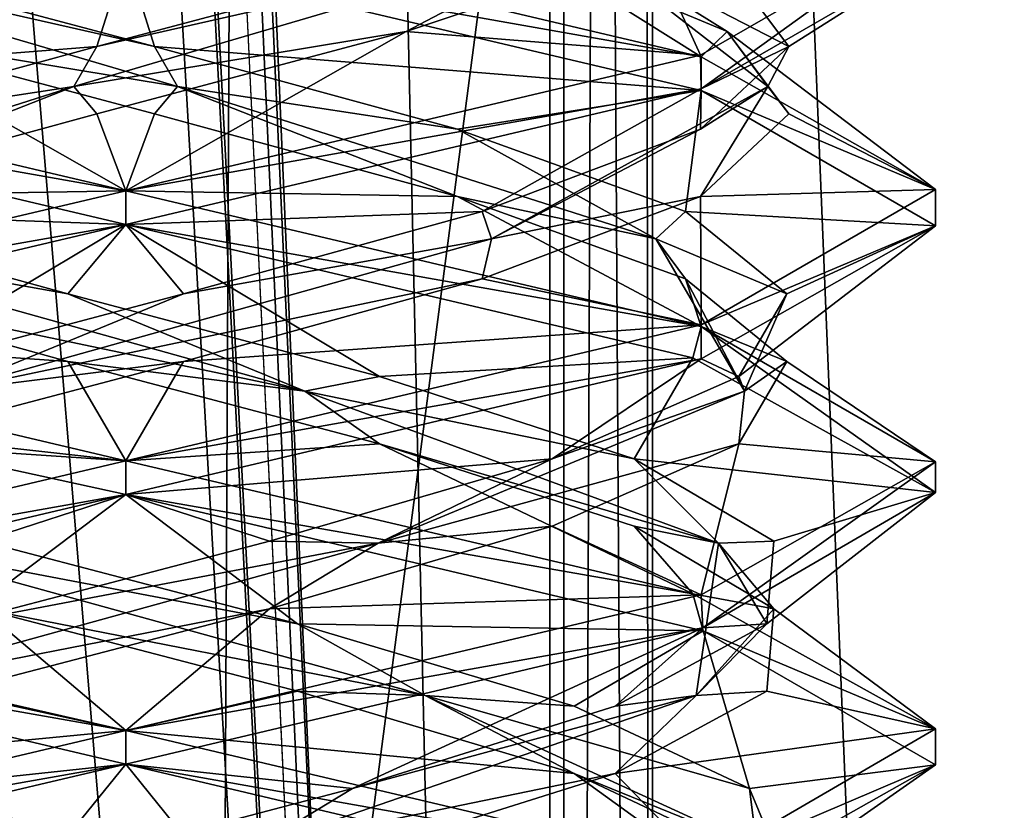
# Model space of a CAD drawing. Header units: millimetres. Extents: x -18.9 to 18.9, y -8.8 to 39.
# Tile 107 of 256: x 9.8 to 11.6, y 6.9 to 8.3. Entities that reach past the tile are written whole.
import ezdxf

# ---------------------------------------------------------------- set-up
doc = ezdxf.new("R2010")
doc.units = ezdxf.units.MM
doc.header["$LTSCALE"] = 41.718519
for name, color, linetype in [('1', 7, 'CONTINUOUS'), ('15', 7, 'CONTINUOUS'), ('1853', 7, 'CONTINUOUS'), ('1862', 7, 'CONTINUOUS'), ('1863', 7, 'CONTINUOUS'), ('1864', 7, 'CONTINUOUS'), ('1874', 7, 'CONTINUOUS'), ('1875', 7, 'CONTINUOUS'), ('1876', 7, 'CONTINUOUS'), ('1886', 7, 'CONTINUOUS'), ('1887', 7, 'CONTINUOUS'), ('1888', 7, 'CONTINUOUS'), ('1907', 7, 'CONTINUOUS'), ('1908', 7, 'CONTINUOUS'), ('1909', 7, 'CONTINUOUS'), ('2008', 7, 'CONTINUOUS'), ('32', 7, 'CONTINUOUS'), ('7', 7, 'CONTINUOUS'), ('8', 7, 'CONTINUOUS')]:
    doc.layers.add(name, color=color, linetype=linetype)

msp = doc.modelspace()

# ---------------------------------------------------------------- linework, layer by layer
at = {"layer": '1', "color": 7, "linetype": 'Continuous'}
for points in [[(9.0291, 26.4, -14.874), (12.9799, 26.4, -11.588), (9.0598, -3.5, -14.8553), (9.0291, 26.4, -14.874)], [(9.0598, -3.5, -14.8553), (12.9799, 26.4, -11.588), (11.4495, -3.5, -13.1023), (9.0598, -3.5, -14.8553)], [(11.4495, -3.5, -13.1023), (12.9799, 26.4, -11.588), (13.5068, -3.5, -10.9693), (11.4495, -3.5, -13.1023)]]:
    msp.add_3dface(points, dxfattribs=at)
at = {"layer": '15', "color": 7, "linetype": 'Continuous'}
for points in [[(9.3355, 27.7834, 14.6836), (10.7441, -3.5, 13.6867), (9.3538, 28.967, 14.672), (9.3355, 27.7834, 14.6836)], [(9.3538, 28.967, 14.672), (10.7441, -3.5, 13.6867), (10.0229, 28.967, 14.2233), (9.3538, 28.967, 14.672)], [(10.0229, 28.967, 14.2233), (10.7441, -3.5, 13.6867), (10.7441, 28.967, 13.6867), (10.0229, 28.967, 14.2233)], [(9.3172, 26.6, 14.6952), (10.7441, -3.5, 13.6867), (9.3355, 27.7834, 14.6836), (9.3172, 26.6, 14.6952)], [(9.1871, 26.4658, 14.7769), (10.7441, -3.5, 13.6867), (9.3172, 26.6, 14.6952), (9.1871, 26.4658, 14.7769)], [(9.1731, 26.4554, 14.7856), (10.7441, -3.5, 13.6867), (9.1871, 26.4658, 14.7769), (9.1731, 26.4554, 14.7856)], [(9.021, 26.4, 14.8789), (10.7441, -3.5, 13.6867), (9.1731, 26.4554, 14.7856), (9.021, 26.4, 14.8789)], [(5.9019, -3.5, 16.3685), (10.7441, -3.5, 13.6867), (9.021, 26.4, 14.8789), (5.9019, -3.5, 16.3685)]]:
    msp.add_3dface(points, dxfattribs=at)
at = {"layer": '1853', "color": 7, "linetype": 'Continuous'}
for points in [[(9.9586, 8.4375, 9.8562), (9.9586, 8.5, 9.8562), (8.905, 8.2521, 9.4239), (9.9586, 8.4375, 9.8562)], [(8.9021, 8.1887, 9.421), (9.9586, 8.4375, 9.8562), (8.905, 8.2521, 9.4239), (8.9021, 8.1887, 9.421)], [(8.9042, 8.2481, 7.2894), (9.9586, 8, 6.8562), (8.894, 8.1887, 7.2995), (8.9042, 8.2481, 7.2894)], [(9.9586, 8, 6.8562), (9.9586, 7.9375, 6.8562), (8.894, 8.1887, 7.2995), (9.9586, 8, 6.8562)], [(9.9586, 7.9375, 9.8562), (9.9586, 8, 9.8562), (8.9021, 7.7512, 9.421), (9.9586, 7.9375, 9.8562)], [(8.8912, 7.6855, 9.4102), (9.9586, 7.9375, 9.8562), (8.9021, 7.7512, 9.421), (8.8912, 7.6855, 9.4102)], [(9.9586, 7.5, 6.8562), (9.3756, 7.5646, 6.9742), (8.894, 7.7512, 7.2995), (9.9586, 7.5, 6.8562)], [(9.9586, 7.4375, 6.8562), (9.3756, 7.5646, 6.9742), (9.9586, 7.5, 6.8562), (9.9586, 7.4375, 6.8562)], [(9.9586, 7.4375, 9.8562), (9.9586, 7.5, 9.8562), (8.8912, 7.248, 9.4102), (9.9586, 7.4375, 9.8562)], [(8.8975, 7.1874, 9.4165), (9.9586, 7.4375, 9.8562), (8.8912, 7.248, 9.4102), (8.8975, 7.1874, 9.4165)], [(9.9586, 6.9375, 6.8562), (8.9036, 7.1858, 7.29), (9.9586, 7, 6.8562), (9.9586, 6.9375, 6.8562)], [(9.9586, 7, 6.8562), (8.9036, 7.1858, 7.29), (9.3756, 7.1271, 6.9742), (9.9586, 7, 6.8562)], [(9.9586, 7, 9.8562), (8.8975, 6.7499, 9.4165), (9.9586, 6.9375, 9.8562), (9.9586, 7, 9.8562)], [(9.9586, 6.9375, 9.8562), (8.8975, 6.7499, 9.4165), (8.9045, 6.6895, 9.4234), (9.9586, 6.9375, 9.8562)]]:
    msp.add_3dface(points, dxfattribs=at)
at = {"layer": '1862', "color": 7, "linetype": 'Continuous'}
for points in [[(9.9586, 8, 6.8562), (8.9042, 8.2481, 7.2894), (9.439, 8.2951, 7.2421), (9.9586, 8, 6.8562)], [(10.0122, 8.1424, 7.128), (9.9586, 8, 6.8562), (9.439, 8.2951, 7.2421), (10.0122, 8.1424, 7.128)], [(10.5733, 7.9896, 7.2916), (9.9586, 8, 6.8562), (10.0122, 8.1424, 7.128), (10.5733, 7.9896, 7.2916)], [(9.9586, 8, 6.8562), (10.5733, 7.9896, 7.2916), (11.0244, 7.7484, 7.3008), (9.9586, 8, 6.8562)], [(10.5733, 7.9896, 7.2916), (10.9954, 7.8368, 7.6957), (11.0244, 7.7484, 7.3008), (10.5733, 7.9896, 7.2916)], [(10.9954, 7.8368, 7.6957), (11.1833, 7.684, 8.2491), (11.0244, 7.7484, 7.3008), (10.9954, 7.8368, 7.6957)], [(11.0244, 7.7484, 7.3008), (11.1833, 7.684, 8.2491), (11.4585, 7.4977, 8.3668), (11.0244, 7.7484, 7.3008)], [(11.1833, 7.684, 8.2491), (11.0944, 7.5312, 8.8267), (11.4585, 7.4977, 8.3668), (11.1833, 7.684, 8.2491)], [(11.0944, 7.5312, 8.8267), (10.7488, 7.3785, 9.298), (11.0242, 7.2515, 9.4119), (11.0944, 7.5312, 8.8267)], [(11.4585, 7.4977, 8.3668), (11.0944, 7.5312, 8.8267), (11.0242, 7.2515, 9.4119), (11.4585, 7.4977, 8.3668)], [(10.7488, 7.3785, 9.298), (10.2247, 7.2257, 9.5565), (11.0242, 7.2515, 9.4119), (10.7488, 7.3785, 9.298)], [(10.2247, 7.2257, 9.5565), (9.9586, 7, 9.8562), (11.0242, 7.2515, 9.4119), (10.2247, 7.2257, 9.5565)], [(9.6404, 7.0729, 9.5437), (9.9586, 7, 9.8562), (10.2247, 7.2257, 9.5565), (9.6404, 7.0729, 9.5437)], [(9.128, 6.9201, 9.2626), (9.9586, 7, 9.8562), (9.6404, 7.0729, 9.5437), (9.128, 6.9201, 9.2626)], [(8.8975, 6.7499, 9.4165), (9.9586, 7, 9.8562), (9.128, 6.9201, 9.2626), (8.8975, 6.7499, 9.4165)]]:
    msp.add_3dface(points, dxfattribs=at)
at = {"layer": '1863', "color": 7, "linetype": 'Continuous'}
for points in [[(10.0546, 8.1931, 7.1668), (9.439, 8.2951, 7.2421), (9.098, 8.4752, 7.5296), (10.0546, 8.1931, 7.1668)], [(10.0546, 8.1931, 7.1668), (9.098, 8.4752, 7.5296), (10.0122, 8.2674, 7.128), (10.0546, 8.1931, 7.1668)], [(10.0122, 8.2674, 7.128), (9.098, 8.4752, 7.5296), (9.439, 8.4201, 7.2421), (10.0122, 8.2674, 7.128)], [(10.0122, 8.1424, 7.128), (9.439, 8.2951, 7.2421), (10.0546, 8.1931, 7.1668), (10.0122, 8.1424, 7.128)], [(10.5733, 8.1146, 7.2916), (10.0546, 8.1931, 7.1668), (10.0122, 8.2674, 7.128), (10.5733, 8.1146, 7.2916)], [(10.5733, 7.9896, 7.2916), (10.0122, 8.1424, 7.128), (10.0546, 8.1931, 7.1668), (10.5733, 7.9896, 7.2916)], [(10.9406, 7.9111, 7.6784), (10.5733, 7.9896, 7.2916), (10.0546, 8.1931, 7.1668), (10.9406, 7.9111, 7.6784)], [(10.9406, 7.9111, 7.6784), (10.0546, 8.1931, 7.1668), (10.5733, 8.1146, 7.2916), (10.9406, 7.9111, 7.6784)], [(10.9954, 7.9618, 7.6957), (10.9406, 7.9111, 7.6784), (10.5733, 8.1146, 7.2916), (10.9954, 7.9618, 7.6957)], [(10.9954, 7.8368, 7.6957), (10.5733, 7.9896, 7.2916), (10.9406, 7.9111, 7.6784), (10.9954, 7.8368, 7.6957)], [(11.1833, 7.809, 8.2491), (10.9406, 7.9111, 7.6784), (10.9954, 7.9618, 7.6957), (11.1833, 7.809, 8.2491)], [(11.1047, 7.629, 8.6882), (10.9954, 7.8368, 7.6957), (10.9406, 7.9111, 7.6784), (11.1047, 7.629, 8.6882)], [(11.1047, 7.629, 8.6882), (10.9406, 7.9111, 7.6784), (11.1833, 7.809, 8.2491), (11.1047, 7.629, 8.6882)], [(11.1833, 7.684, 8.2491), (10.9954, 7.8368, 7.6957), (11.1047, 7.629, 8.6882), (11.1833, 7.684, 8.2491)], [(11.0944, 7.6562, 8.8267), (11.1047, 7.629, 8.6882), (11.1833, 7.809, 8.2491), (11.0944, 7.6562, 8.8267)], [(11.0944, 7.5312, 8.8267), (11.1833, 7.684, 8.2491), (11.1047, 7.629, 8.6882), (11.0944, 7.5312, 8.8267)], [(10.7488, 7.5035, 9.298), (11.1047, 7.629, 8.6882), (11.0944, 7.6562, 8.8267), (10.7488, 7.5035, 9.298)], [(10.4263, 7.347, 9.454), (11.0944, 7.5312, 8.8267), (11.1047, 7.629, 8.6882), (10.4263, 7.347, 9.454)], [(10.4263, 7.347, 9.454), (11.1047, 7.629, 8.6882), (10.7488, 7.5035, 9.298), (10.4263, 7.347, 9.454)], [(10.7488, 7.3785, 9.298), (11.0944, 7.5312, 8.8267), (10.4263, 7.347, 9.454), (10.7488, 7.3785, 9.298)], [(10.2247, 7.3507, 9.5565), (10.4263, 7.347, 9.454), (10.7488, 7.5035, 9.298), (10.2247, 7.3507, 9.5565)], [(10.2247, 7.2257, 9.5565), (10.7488, 7.3785, 9.298), (10.4263, 7.347, 9.454), (10.2247, 7.2257, 9.5565)], [(9.6404, 7.1979, 9.5437), (10.4263, 7.347, 9.454), (10.2247, 7.3507, 9.5565), (9.6404, 7.1979, 9.5437)], [(9.404, 7.0649, 9.4128), (10.2247, 7.2257, 9.5565), (10.4263, 7.347, 9.454), (9.404, 7.0649, 9.4128)], [(9.404, 7.0649, 9.4128), (10.4263, 7.347, 9.454), (9.6404, 7.1979, 9.5437), (9.404, 7.0649, 9.4128)], [(9.6404, 7.0729, 9.5437), (10.2247, 7.2257, 9.5565), (9.404, 7.0649, 9.4128), (9.6404, 7.0729, 9.5437)]]:
    msp.add_3dface(points, dxfattribs=at)
at = {"layer": '1864', "color": 7, "linetype": 'Continuous'}
for points in [[(9.9586, 8.4375, 6.8562), (10.0122, 8.2674, 7.128), (9.439, 8.4201, 7.2421), (9.9586, 8.4375, 6.8562)], [(10.0122, 8.2674, 7.128), (9.9586, 8.4375, 6.8562), (11.0244, 8.1859, 7.3008), (10.0122, 8.2674, 7.128)], [(10.5733, 8.1146, 7.2916), (10.0122, 8.2674, 7.128), (11.0244, 8.1859, 7.3008), (10.5733, 8.1146, 7.2916)], [(10.9954, 7.9618, 7.6957), (10.5733, 8.1146, 7.2916), (11.0244, 8.1859, 7.3008), (10.9954, 7.9618, 7.6957)], [(11.4585, 7.9352, 8.3668), (10.9954, 7.9618, 7.6957), (11.0244, 8.1859, 7.3008), (11.4585, 7.9352, 8.3668)], [(11.1833, 7.809, 8.2491), (10.9954, 7.9618, 7.6957), (11.4585, 7.9352, 8.3668), (11.1833, 7.809, 8.2491)], [(11.0242, 7.689, 9.4119), (11.0944, 7.6562, 8.8267), (11.4585, 7.9352, 8.3668), (11.0242, 7.689, 9.4119)], [(11.0944, 7.6562, 8.8267), (11.1833, 7.809, 8.2491), (11.4585, 7.9352, 8.3668), (11.0944, 7.6562, 8.8267)], [(9.9586, 7.4375, 9.8562), (10.7488, 7.5035, 9.298), (11.0242, 7.689, 9.4119), (9.9586, 7.4375, 9.8562)], [(10.7488, 7.5035, 9.298), (11.0944, 7.6562, 8.8267), (11.0242, 7.689, 9.4119), (10.7488, 7.5035, 9.298)], [(9.9586, 7.4375, 9.8562), (10.2247, 7.3507, 9.5565), (10.7488, 7.5035, 9.298), (9.9586, 7.4375, 9.8562)], [(9.9586, 7.4375, 9.8562), (8.8975, 7.1874, 9.4165), (9.6404, 7.1979, 9.5437), (9.9586, 7.4375, 9.8562)], [(9.9586, 7.4375, 9.8562), (9.6404, 7.1979, 9.5437), (10.2247, 7.3507, 9.5565), (9.9586, 7.4375, 9.8562)]]:
    msp.add_3dface(points, dxfattribs=at)
at = {"layer": '1874', "color": 7, "linetype": 'Continuous'}
for points in [[(9.9586, 8.5, 6.8562), (10.707, 8.4479, 7.3809), (11.0243, 8.2485, 7.3006), (9.9586, 8.5, 6.8562)], [(10.707, 8.4479, 7.3809), (11.0728, 8.2951, 7.8367), (11.0243, 8.2485, 7.3006), (10.707, 8.4479, 7.3809)], [(11.0243, 8.2485, 7.3006), (11.0728, 8.2951, 7.8367), (11.4585, 8.0022, 8.3459), (11.0243, 8.2485, 7.3006)], [(11.0728, 8.2951, 7.8367), (11.1868, 8.1424, 8.4099), (11.4585, 8.0022, 8.3459), (11.0728, 8.2951, 7.8367)], [(11.1868, 8.1424, 8.4099), (11.0232, 7.9896, 8.9709), (11.4585, 8.0022, 8.3459), (11.1868, 8.1424, 8.4099)], [(11.0232, 7.9896, 8.9709), (10.6191, 7.8368, 9.3931), (11.0245, 7.7516, 9.4116), (11.0232, 7.9896, 8.9709)], [(11.4585, 8.0022, 8.3459), (11.0232, 7.9896, 8.9709), (11.0245, 7.7516, 9.4116), (11.4585, 8.0022, 8.3459)], [(10.6191, 7.8368, 9.3931), (10.0657, 7.684, 9.5809), (11.0245, 7.7516, 9.4116), (10.6191, 7.8368, 9.3931)], [(10.0657, 7.684, 9.5809), (9.9586, 7.5, 9.8562), (11.0245, 7.7516, 9.4116), (10.0657, 7.684, 9.5809)], [(9.4881, 7.5312, 9.492), (9.9586, 7.5, 9.8562), (10.0657, 7.684, 9.5809), (9.4881, 7.5312, 9.492)], [(8.8912, 7.248, 9.4102), (9.9586, 7.5, 9.8562), (9.4881, 7.5312, 9.492), (8.8912, 7.248, 9.4102)]]:
    msp.add_3dface(points, dxfattribs=at)
at = {"layer": '1875', "color": 7, "linetype": 'Continuous'}
for points in [[(11.0728, 8.2951, 7.8367), (10.707, 8.4479, 7.3809), (10.7852, 8.4752, 7.4956), (11.0728, 8.2951, 7.8367)], [(11.148, 8.1931, 8.4523), (11.0728, 8.2951, 7.8367), (10.7852, 8.4752, 7.4956), (11.148, 8.1931, 8.4523)], [(11.148, 8.1931, 8.4523), (10.7852, 8.4752, 7.4956), (11.1868, 8.2674, 8.4099), (11.148, 8.1931, 8.4523)], [(11.1868, 8.2674, 8.4099), (10.7852, 8.4752, 7.4956), (11.0728, 8.4201, 7.8367), (11.1868, 8.2674, 8.4099)], [(11.1868, 8.1424, 8.4099), (11.0728, 8.2951, 7.8367), (11.148, 8.1931, 8.4523), (11.1868, 8.1424, 8.4099)], [(11.0232, 8.1146, 8.9709), (11.148, 8.1931, 8.4523), (11.1868, 8.2674, 8.4099), (11.0232, 8.1146, 8.9709)], [(10.6364, 7.9111, 9.3383), (11.0232, 7.9896, 8.9709), (11.148, 8.1931, 8.4523), (10.6364, 7.9111, 9.3383)], [(10.6364, 7.9111, 9.3383), (11.148, 8.1931, 8.4523), (11.0232, 8.1146, 8.9709), (10.6364, 7.9111, 9.3383)], [(11.0232, 7.9896, 8.9709), (11.1868, 8.1424, 8.4099), (11.148, 8.1931, 8.4523), (11.0232, 7.9896, 8.9709)], [(10.6191, 7.9618, 9.3931), (10.6364, 7.9111, 9.3383), (11.0232, 8.1146, 8.9709), (10.6191, 7.9618, 9.3931)], [(10.6191, 7.8368, 9.3931), (11.0232, 7.9896, 8.9709), (10.6364, 7.9111, 9.3383), (10.6191, 7.8368, 9.3931)], [(10.0657, 7.809, 9.5809), (10.6364, 7.9111, 9.3383), (10.6191, 7.9618, 9.3931), (10.0657, 7.809, 9.5809)], [(9.6266, 7.629, 9.5024), (10.6191, 7.8368, 9.3931), (10.6364, 7.9111, 9.3383), (9.6266, 7.629, 9.5024)], [(9.6266, 7.629, 9.5024), (10.6364, 7.9111, 9.3383), (10.0657, 7.809, 9.5809), (9.6266, 7.629, 9.5024)], [(10.0657, 7.684, 9.5809), (10.6191, 7.8368, 9.3931), (9.6266, 7.629, 9.5024), (10.0657, 7.684, 9.5809)], [(9.4881, 7.6562, 9.492), (9.6266, 7.629, 9.5024), (10.0657, 7.809, 9.5809), (9.4881, 7.6562, 9.492)], [(9.4881, 7.5312, 9.492), (10.0657, 7.684, 9.5809), (9.6266, 7.629, 9.5024), (9.4881, 7.5312, 9.492)], [(10.119, 6.7396, 7.1374), (9.7199, 6.7829, 7.1871), (9.5381, 6.8924, 7.201), (10.119, 6.7396, 7.1374)]]:
    msp.add_3dface(points, dxfattribs=at)
at = {"layer": '1876', "color": 7, "linetype": 'Continuous'}
for points in [[(11.0245, 8.1891, 9.4116), (11.1868, 8.2674, 8.4099), (11.4585, 8.4397, 8.3459), (11.0245, 8.1891, 9.4116)], [(11.1868, 8.2674, 8.4099), (11.0728, 8.4201, 7.8367), (11.4585, 8.4397, 8.3459), (11.1868, 8.2674, 8.4099)], [(11.0232, 8.1146, 8.9709), (11.1868, 8.2674, 8.4099), (11.0245, 8.1891, 9.4116), (11.0232, 8.1146, 8.9709)], [(9.9586, 7.9375, 9.8562), (10.6191, 7.9618, 9.3931), (11.0245, 8.1891, 9.4116), (9.9586, 7.9375, 9.8562)], [(10.6191, 7.9618, 9.3931), (11.0232, 8.1146, 8.9709), (11.0245, 8.1891, 9.4116), (10.6191, 7.9618, 9.3931)], [(9.9586, 7.9375, 9.8562), (10.0657, 7.809, 9.5809), (10.6191, 7.9618, 9.3931), (9.9586, 7.9375, 9.8562)], [(9.9586, 7.9375, 9.8562), (8.8912, 7.6855, 9.4102), (9.4881, 7.6562, 9.492), (9.9586, 7.9375, 9.8562)], [(9.9586, 7.9375, 9.8562), (9.4881, 7.6562, 9.492), (10.0657, 7.809, 9.5809), (9.9586, 7.9375, 9.8562)], [(8.9036, 7.1858, 7.29), (9.9586, 6.9375, 6.8562), (9.5381, 6.8924, 7.201), (8.9036, 7.1858, 7.29)], [(9.9586, 6.9375, 6.8562), (10.119, 6.7396, 7.1374), (9.5381, 6.8924, 7.201), (9.9586, 6.9375, 6.8562)], [(10.119, 6.7396, 7.1374), (9.9586, 6.9375, 6.8562), (11.0255, 6.6856, 7.3019), (10.119, 6.7396, 7.1374)]]:
    msp.add_3dface(points, dxfattribs=at)
at = {"layer": '1886', "color": 7, "linetype": 'Continuous'}
for points in [[(11.4585, 8.5021, 8.3464), (10.9339, 8.4479, 9.1046), (11.0235, 8.2513, 9.4126), (11.4585, 8.5021, 8.3464)], [(10.9339, 8.4479, 9.1046), (10.4781, 8.2951, 9.4704), (11.0235, 8.2513, 9.4126), (10.9339, 8.4479, 9.1046)], [(9.905, 8.1424, 9.5844), (9.9586, 8, 9.8562), (10.4781, 8.2951, 9.4704), (9.905, 8.1424, 9.5844)], [(10.4781, 8.2951, 9.4704), (9.9586, 8, 9.8562), (11.0235, 8.2513, 9.4126), (10.4781, 8.2951, 9.4704)], [(9.3439, 7.9896, 9.4209), (9.9586, 8, 9.8562), (9.905, 8.1424, 9.5844), (9.3439, 7.9896, 9.4209)], [(8.9021, 7.7512, 9.421), (9.9586, 8, 9.8562), (9.3439, 7.9896, 9.4209), (8.9021, 7.7512, 9.421)], [(9.9586, 7, 6.8562), (9.3756, 7.1271, 6.9742), (9.6925, 7.2257, 7.156), (9.9586, 7, 6.8562)], [(10.2768, 7.0729, 7.1688), (9.9586, 7, 6.8562), (9.6925, 7.2257, 7.156), (10.2768, 7.0729, 7.1688)], [(10.7891, 6.9201, 7.4499), (9.9586, 7, 6.8562), (10.2768, 7.0729, 7.1688), (10.7891, 6.9201, 7.4499)], [(9.9586, 7, 6.8562), (10.7891, 6.9201, 7.4499), (11.0281, 6.7473, 7.3045), (9.9586, 7, 6.8562)], [(10.7891, 6.9201, 7.4499), (11.1138, 6.7674, 7.9358), (11.0281, 6.7473, 7.3045), (10.7891, 6.9201, 7.4499)]]:
    msp.add_3dface(points, dxfattribs=at)
at = {"layer": '1887', "color": 7, "linetype": 'Continuous'}
for points in [[(9.8626, 8.1931, 9.5457), (10.4781, 8.2951, 9.4704), (10.8192, 8.4752, 9.1829), (9.8626, 8.1931, 9.5457)], [(9.8626, 8.1931, 9.5457), (10.8192, 8.4752, 9.1829), (9.905, 8.2674, 9.5844), (9.8626, 8.1931, 9.5457)], [(9.905, 8.2674, 9.5844), (10.8192, 8.4752, 9.1829), (10.4781, 8.4201, 9.4704), (9.905, 8.2674, 9.5844)], [(10.4781, 8.2951, 9.4704), (10.9339, 8.4479, 9.1046), (10.8192, 8.4752, 9.1829), (10.4781, 8.2951, 9.4704)], [(9.905, 8.1424, 9.5844), (10.4781, 8.2951, 9.4704), (9.8626, 8.1931, 9.5457), (9.905, 8.1424, 9.5844)], [(9.3439, 8.1146, 9.4209), (9.8626, 8.1931, 9.5457), (9.905, 8.2674, 9.5844), (9.3439, 8.1146, 9.4209)], [(8.9765, 7.9111, 9.0341), (9.3439, 7.9896, 9.4209), (9.8626, 8.1931, 9.5457), (8.9765, 7.9111, 9.0341)], [(8.9765, 7.9111, 9.0341), (9.8626, 8.1931, 9.5457), (9.3439, 8.1146, 9.4209), (8.9765, 7.9111, 9.0341)], [(9.3439, 7.9896, 9.4209), (9.905, 8.1424, 9.5844), (9.8626, 8.1931, 9.5457), (9.3439, 7.9896, 9.4209)], [(10.2768, 7.1979, 7.1688), (9.4909, 7.347, 7.2584), (9.6925, 7.3507, 7.156), (10.2768, 7.1979, 7.1688)], [(10.5131, 7.0649, 7.2996), (9.6925, 7.2257, 7.156), (9.4909, 7.347, 7.2584), (10.5131, 7.0649, 7.2996)], [(10.5131, 7.0649, 7.2996), (9.4909, 7.347, 7.2584), (10.2768, 7.1979, 7.1688), (10.5131, 7.0649, 7.2996)], [(10.2768, 7.0729, 7.1688), (9.6925, 7.2257, 7.156), (10.5131, 7.0649, 7.2996), (10.2768, 7.0729, 7.1688)], [(10.7891, 7.0451, 7.4499), (10.5131, 7.0649, 7.2996), (10.2768, 7.1979, 7.1688), (10.7891, 7.0451, 7.4499)], [(10.7891, 6.9201, 7.4499), (10.2768, 7.0729, 7.1688), (10.5131, 7.0649, 7.2996), (10.7891, 6.9201, 7.4499)], [(11.1277, 6.7829, 8.1176), (10.7891, 6.9201, 7.4499), (10.5131, 7.0649, 7.2996), (11.1277, 6.7829, 8.1176)], [(11.1277, 6.7829, 8.1176), (10.5131, 7.0649, 7.2996), (11.1138, 6.8924, 7.9358), (11.1277, 6.7829, 8.1176)], [(11.1138, 6.8924, 7.9358), (10.5131, 7.0649, 7.2996), (10.7891, 7.0451, 7.4499), (11.1138, 6.8924, 7.9358)], [(11.1138, 6.7674, 7.9358), (10.7891, 6.9201, 7.4499), (11.1277, 6.7829, 8.1176), (11.1138, 6.7674, 7.9358)], [(11.1774, 6.7396, 8.5167), (11.1277, 6.7829, 8.1176), (11.1138, 6.8924, 7.9358), (11.1774, 6.7396, 8.5167)]]:
    msp.add_3dface(points, dxfattribs=at)
at = {"layer": '1888', "color": 7, "linetype": 'Continuous'}
for points in [[(9.9586, 8.4375, 9.8562), (8.9021, 8.1887, 9.421), (9.905, 8.2674, 9.5844), (9.9586, 8.4375, 9.8562)], [(9.9586, 8.4375, 9.8562), (9.905, 8.2674, 9.5844), (10.4781, 8.4201, 9.4704), (9.9586, 8.4375, 9.8562)], [(8.9021, 8.1887, 9.421), (9.3439, 8.1146, 9.4209), (9.905, 8.2674, 9.5844), (8.9021, 8.1887, 9.421)], [(9.3756, 7.5646, 6.9742), (9.9586, 7.4375, 6.8562), (9.6925, 7.3507, 7.156), (9.3756, 7.5646, 6.9742)], [(9.9586, 7.4375, 6.8562), (10.2768, 7.1979, 7.1688), (9.6925, 7.3507, 7.156), (9.9586, 7.4375, 6.8562)], [(10.2768, 7.1979, 7.1688), (9.9586, 7.4375, 6.8562), (11.0281, 7.1848, 7.3045), (10.2768, 7.1979, 7.1688)], [(10.7891, 7.0451, 7.4499), (10.2768, 7.1979, 7.1688), (11.0281, 7.1848, 7.3045), (10.7891, 7.0451, 7.4499)], [(11.1138, 6.8924, 7.9358), (10.7891, 7.0451, 7.4499), (11.0281, 7.1848, 7.3045), (11.1138, 6.8924, 7.9358)], [(11.4586, 6.9366, 8.3603), (11.1138, 6.8924, 7.9358), (11.0281, 7.1848, 7.3045), (11.4586, 6.9366, 8.3603)], [(11.0169, 6.6868, 9.4192), (11.1774, 6.7396, 8.5167), (11.4586, 6.9366, 8.3603), (11.0169, 6.6868, 9.4192)], [(11.1774, 6.7396, 8.5167), (11.1138, 6.8924, 7.9358), (11.4586, 6.9366, 8.3603), (11.1774, 6.7396, 8.5167)]]:
    msp.add_3dface(points, dxfattribs=at)
at = {"layer": '1907', "color": 7, "linetype": 'Continuous'}
for points in [[(8.905, 8.2521, 9.4239), (9.9586, 8.5, 9.8562), (9.2102, 8.4479, 9.3316), (8.905, 8.2521, 9.4239)], [(9.8514, 7.684, 7.1315), (8.894, 7.7512, 7.2995), (9.298, 7.8368, 7.3194), (9.8514, 7.684, 7.1315)], [(9.9586, 7.5, 6.8562), (8.894, 7.7512, 7.2995), (9.8514, 7.684, 7.1315), (9.9586, 7.5, 6.8562)], [(10.429, 7.5312, 7.2205), (9.9586, 7.5, 6.8562), (9.8514, 7.684, 7.1315), (10.429, 7.5312, 7.2205)], [(9.9586, 7.5, 6.8562), (10.429, 7.5312, 7.2205), (11.009, 7.253, 7.2855), (9.9586, 7.5, 6.8562)], [(10.429, 7.5312, 7.2205), (10.9003, 7.3785, 7.566), (11.009, 7.253, 7.2855), (10.429, 7.5312, 7.2205)], [(10.9003, 7.3785, 7.566), (11.1588, 7.2257, 8.0902), (11.009, 7.253, 7.2855), (10.9003, 7.3785, 7.566)], [(11.009, 7.253, 7.2855), (11.1588, 7.2257, 8.0902), (11.4585, 7.0033, 8.3408), (11.009, 7.253, 7.2855)], [(11.1588, 7.2257, 8.0902), (11.1461, 7.0729, 8.6744), (11.4585, 7.0033, 8.3408), (11.1588, 7.2257, 8.0902)], [(11.1461, 7.0729, 8.6744), (10.865, 6.9201, 9.1868), (11.4585, 7.0033, 8.3408), (11.1461, 7.0729, 8.6744)], [(11.4585, 7.0033, 8.3408), (10.865, 6.9201, 9.1868), (11.0276, 6.7525, 9.4085), (11.4585, 7.0033, 8.3408)], [(10.865, 6.9201, 9.1868), (10.379, 6.7674, 9.5115), (11.0276, 6.7525, 9.4085), (10.865, 6.9201, 9.1868)]]:
    msp.add_3dface(points, dxfattribs=at)
at = {"layer": '1908', "color": 7, "linetype": 'Continuous'}
for points in [[(9.8514, 7.809, 7.1315), (9.2807, 7.9111, 7.3742), (9.298, 7.9618, 7.3194), (9.8514, 7.809, 7.1315)], [(10.2906, 7.629, 7.2101), (9.298, 7.8368, 7.3194), (9.2807, 7.9111, 7.3742), (10.2906, 7.629, 7.2101)], [(10.2906, 7.629, 7.2101), (9.2807, 7.9111, 7.3742), (9.8514, 7.809, 7.1315), (10.2906, 7.629, 7.2101)], [(9.8514, 7.684, 7.1315), (9.298, 7.8368, 7.3194), (10.2906, 7.629, 7.2101), (9.8514, 7.684, 7.1315)], [(10.429, 7.6562, 7.2205), (10.2906, 7.629, 7.2101), (9.8514, 7.809, 7.1315), (10.429, 7.6562, 7.2205)], [(10.429, 7.5312, 7.2205), (9.8514, 7.684, 7.1315), (10.2906, 7.629, 7.2101), (10.429, 7.5312, 7.2205)], [(10.9003, 7.5035, 7.566), (10.2906, 7.629, 7.2101), (10.429, 7.6562, 7.2205), (10.9003, 7.5035, 7.566)], [(11.0564, 7.347, 7.8885), (10.429, 7.5312, 7.2205), (10.2906, 7.629, 7.2101), (11.0564, 7.347, 7.8885)], [(11.0564, 7.347, 7.8885), (10.2906, 7.629, 7.2101), (10.9003, 7.5035, 7.566), (11.0564, 7.347, 7.8885)], [(10.9003, 7.3785, 7.566), (10.429, 7.5312, 7.2205), (11.0564, 7.347, 7.8885), (10.9003, 7.3785, 7.566)], [(11.1588, 7.3507, 8.0902), (11.0564, 7.347, 7.8885), (10.9003, 7.5035, 7.566), (11.1588, 7.3507, 8.0902)], [(11.1588, 7.2257, 8.0902), (10.9003, 7.3785, 7.566), (11.0564, 7.347, 7.8885), (11.1588, 7.2257, 8.0902)], [(11.1461, 7.1979, 8.6744), (11.0564, 7.347, 7.8885), (11.1588, 7.3507, 8.0902), (11.1461, 7.1979, 8.6744)], [(11.0152, 7.0649, 8.9108), (11.1588, 7.2257, 8.0902), (11.0564, 7.347, 7.8885), (11.0152, 7.0649, 8.9108)], [(11.0152, 7.0649, 8.9108), (11.0564, 7.347, 7.8885), (11.1461, 7.1979, 8.6744), (11.0152, 7.0649, 8.9108)], [(11.1461, 7.0729, 8.6744), (11.1588, 7.2257, 8.0902), (11.0152, 7.0649, 8.9108), (11.1461, 7.0729, 8.6744)], [(10.865, 7.0451, 9.1868), (11.0152, 7.0649, 8.9108), (11.1461, 7.1979, 8.6744), (10.865, 7.0451, 9.1868)], [(10.1973, 6.7829, 9.5254), (10.865, 6.9201, 9.1868), (11.0152, 7.0649, 8.9108), (10.1973, 6.7829, 9.5254)], [(10.1973, 6.7829, 9.5254), (11.0152, 7.0649, 8.9108), (10.379, 6.8924, 9.5115), (10.1973, 6.7829, 9.5254)], [(10.379, 6.8924, 9.5115), (11.0152, 7.0649, 8.9108), (10.865, 7.0451, 9.1868), (10.379, 6.8924, 9.5115)], [(10.865, 6.9201, 9.1868), (11.1461, 7.0729, 8.6744), (11.0152, 7.0649, 8.9108), (10.865, 6.9201, 9.1868)], [(10.379, 6.7674, 9.5115), (10.865, 6.9201, 9.1868), (10.1973, 6.7829, 9.5254), (10.379, 6.7674, 9.5115)], [(9.7981, 6.7396, 9.5751), (10.1973, 6.7829, 9.5254), (10.379, 6.8924, 9.5115), (9.7981, 6.7396, 9.5751)]]:
    msp.add_3dface(points, dxfattribs=at)
at = {"layer": '1909', "color": 7, "linetype": 'Continuous'}
for points in [[(8.894, 8.1887, 7.2995), (9.9586, 7.9375, 6.8562), (9.298, 7.9618, 7.3194), (8.894, 8.1887, 7.2995)], [(9.9586, 7.9375, 6.8562), (9.8514, 7.809, 7.1315), (9.298, 7.9618, 7.3194), (9.9586, 7.9375, 6.8562)], [(9.9586, 7.9375, 6.8562), (10.429, 7.6562, 7.2205), (9.8514, 7.809, 7.1315), (9.9586, 7.9375, 6.8562)], [(10.429, 7.6562, 7.2205), (9.9586, 7.9375, 6.8562), (11.009, 7.6905, 7.2855), (10.429, 7.6562, 7.2205)], [(10.9003, 7.5035, 7.566), (10.429, 7.6562, 7.2205), (11.009, 7.6905, 7.2855), (10.9003, 7.5035, 7.566)], [(11.4585, 7.4408, 8.3408), (10.9003, 7.5035, 7.566), (11.009, 7.6905, 7.2855), (11.4585, 7.4408, 8.3408)], [(11.1588, 7.3507, 8.0902), (10.9003, 7.5035, 7.566), (11.4585, 7.4408, 8.3408), (11.1588, 7.3507, 8.0902)], [(11.0276, 7.19, 9.4085), (11.1461, 7.1979, 8.6744), (11.4585, 7.4408, 8.3408), (11.0276, 7.19, 9.4085)], [(11.1461, 7.1979, 8.6744), (11.1588, 7.3507, 8.0902), (11.4585, 7.4408, 8.3408), (11.1461, 7.1979, 8.6744)], [(9.9586, 6.9375, 9.8562), (10.379, 6.8924, 9.5115), (11.0276, 7.19, 9.4085), (9.9586, 6.9375, 9.8562)], [(10.379, 6.8924, 9.5115), (10.865, 7.0451, 9.1868), (11.0276, 7.19, 9.4085), (10.379, 6.8924, 9.5115)], [(10.865, 7.0451, 9.1868), (11.1461, 7.1979, 8.6744), (11.0276, 7.19, 9.4085), (10.865, 7.0451, 9.1868)], [(9.9586, 6.9375, 9.8562), (8.9045, 6.6895, 9.4234), (9.7981, 6.7396, 9.5751), (9.9586, 6.9375, 9.8562)], [(9.9586, 6.9375, 9.8562), (9.7981, 6.7396, 9.5751), (10.379, 6.8924, 9.5115), (9.9586, 6.9375, 9.8562)]]:
    msp.add_3dface(points, dxfattribs=at)
at = {"layer": '2008', "color": 7, "linetype": 'Continuous'}
for points in [[(9.9586, 8.4375, 6.8562), (9.9586, 8.5, 6.8562), (11.0243, 8.2485, 7.3006), (9.9586, 8.4375, 6.8562)], [(11.0245, 8.1891, 9.4116), (11.4585, 8.5021, 8.3464), (11.0235, 8.2513, 9.4126), (11.0245, 8.1891, 9.4116)], [(11.0245, 8.1891, 9.4116), (11.4585, 8.4397, 8.3459), (11.4585, 8.5021, 8.3464), (11.0245, 8.1891, 9.4116)], [(11.0244, 8.1859, 7.3008), (9.9586, 8.4375, 6.8562), (11.0243, 8.2485, 7.3006), (11.0244, 8.1859, 7.3008)], [(9.9586, 8, 9.8562), (11.0245, 8.1891, 9.4116), (11.0235, 8.2513, 9.4126), (9.9586, 8, 9.8562)], [(11.0244, 8.1859, 7.3008), (11.0243, 8.2485, 7.3006), (11.4585, 8.0022, 8.3459), (11.0244, 8.1859, 7.3008)], [(9.9586, 8, 9.8562), (9.9586, 7.9375, 9.8562), (11.0245, 8.1891, 9.4116), (9.9586, 8, 9.8562)], [(11.4585, 7.9352, 8.3668), (11.0244, 8.1859, 7.3008), (11.4585, 8.0022, 8.3459), (11.4585, 7.9352, 8.3668)], [(9.9586, 7.9375, 6.8562), (9.9586, 8, 6.8562), (11.0244, 7.7484, 7.3008), (9.9586, 7.9375, 6.8562)], [(11.4585, 7.9352, 8.3668), (11.4585, 8.0022, 8.3459), (11.0245, 7.7516, 9.4116), (11.4585, 7.9352, 8.3668)], [(9.9586, 7.9375, 6.8562), (11.0244, 7.7484, 7.3008), (11.009, 7.6905, 7.2855), (9.9586, 7.9375, 6.8562)], [(11.0242, 7.689, 9.4119), (11.4585, 7.9352, 8.3668), (11.0245, 7.7516, 9.4116), (11.0242, 7.689, 9.4119)], [(9.9586, 7.5, 9.8562), (11.0242, 7.689, 9.4119), (11.0245, 7.7516, 9.4116), (9.9586, 7.5, 9.8562)], [(11.0244, 7.7484, 7.3008), (11.4585, 7.4408, 8.3408), (11.009, 7.6905, 7.2855), (11.0244, 7.7484, 7.3008)], [(11.0244, 7.7484, 7.3008), (11.4585, 7.4977, 8.3668), (11.4585, 7.4408, 8.3408), (11.0244, 7.7484, 7.3008)], [(9.9586, 7.5, 9.8562), (9.9586, 7.4375, 9.8562), (11.0242, 7.689, 9.4119), (9.9586, 7.5, 9.8562)], [(9.9586, 7.4375, 6.8562), (9.9586, 7.5, 6.8562), (11.009, 7.253, 7.2855), (9.9586, 7.4375, 6.8562)], [(11.4585, 7.4977, 8.3668), (11.0242, 7.2515, 9.4119), (11.0276, 7.19, 9.4085), (11.4585, 7.4977, 8.3668)], [(11.4585, 7.4977, 8.3668), (11.0276, 7.19, 9.4085), (11.4585, 7.4408, 8.3408), (11.4585, 7.4977, 8.3668)], [(11.0281, 7.1848, 7.3045), (9.9586, 7.4375, 6.8562), (11.009, 7.253, 7.2855), (11.0281, 7.1848, 7.3045)], [(11.0242, 7.2515, 9.4119), (9.9586, 7, 9.8562), (11.0276, 7.19, 9.4085), (11.0242, 7.2515, 9.4119)], [(11.0281, 7.1848, 7.3045), (11.009, 7.253, 7.2855), (11.4585, 7.0033, 8.3408), (11.0281, 7.1848, 7.3045)], [(9.9586, 7, 9.8562), (9.9586, 6.9375, 9.8562), (11.0276, 7.19, 9.4085), (9.9586, 7, 9.8562)], [(11.4586, 6.9366, 8.3603), (11.0281, 7.1848, 7.3045), (11.4585, 7.0033, 8.3408), (11.4586, 6.9366, 8.3603)], [(11.4586, 6.9366, 8.3603), (11.4585, 7.0033, 8.3408), (11.0276, 6.7525, 9.4085), (11.4586, 6.9366, 8.3603)], [(9.9586, 6.9375, 6.8562), (9.9586, 7, 6.8562), (11.0281, 6.7473, 7.3045), (9.9586, 6.9375, 6.8562)], [(11.0255, 6.6856, 7.3019), (9.9586, 6.9375, 6.8562), (11.0281, 6.7473, 7.3045), (11.0255, 6.6856, 7.3019)], [(11.0169, 6.6868, 9.4192), (11.4586, 6.9366, 8.3603), (11.0276, 6.7525, 9.4085), (11.0169, 6.6868, 9.4192)]]:
    msp.add_3dface(points, dxfattribs=at)
at = {"layer": '32', "color": 7, "linetype": 'Continuous'}
for points in [[(10.7699, -3.5, 12.9218), (10.7699, 28.9806, 12.9218), (10.9059, 28.9749, 13.1244), (10.7699, -3.5, 12.9218)], [(10.7441, 28.967, 13.6867), (10.9349, -3.5, 13.3102), (10.9326, 28.9705, 13.346), (10.7441, 28.967, 13.6867)], [(10.7441, 28.967, 13.6867), (10.7441, -3.5, 13.6867), (10.9349, -3.5, 13.3102), (10.7441, 28.967, 13.6867)], [(10.9349, -3.5, 13.3102), (10.7699, -3.5, 12.9218), (10.9059, 28.9749, 13.1244), (10.9349, -3.5, 13.3102)], [(10.9326, 28.9705, 13.346), (10.9349, -3.5, 13.3102), (10.9059, 28.9749, 13.1244), (10.9326, 28.9705, 13.346)]]:
    msp.add_3dface(points, dxfattribs=at)
at = {"layer": '7', "color": 7, "linetype": 'Continuous'}
for points in [[(10.0975, -3.5, 5.5098), (8.7092, 32.4, 5.7947), (8.432, -3.5, 5.9497), (10.0975, -3.5, 5.5098)], [(10.2565, 32.4, 5.5219), (8.7092, 32.4, 5.7947), (10.0975, -3.5, 5.5098), (10.2565, 32.4, 5.5219)], [(11.7132, -3.5, 6.1104), (10.2565, 32.4, 5.5219), (10.0975, -3.5, 5.5098), (11.7132, -3.5, 6.1104)], [(11.7132, -3.5, 6.1104), (11.7132, 32.4, 6.1104), (10.2565, 32.4, 5.5219), (11.7132, -3.5, 6.1104)]]:
    msp.add_3dface(points, dxfattribs=at)
at = {"layer": '8', "color": 7, "linetype": 'Continuous'}
for points in [[(8.0516, -3.5, 10.4742), (8.0516, 29.1905, 10.4742), (10.7699, -3.5, 12.9218), (8.0516, -3.5, 10.4742)], [(8.0516, 29.1905, 10.4742), (9.2835, 29.0956, 11.5834), (10.7699, -3.5, 12.9218), (8.0516, 29.1905, 10.4742)], [(10.7699, 28.9806, 12.9218), (10.7699, -3.5, 12.9218), (9.2835, 29.0956, 11.5834), (10.7699, 28.9806, 12.9218)]]:
    msp.add_3dface(points, dxfattribs=at)

doc.saveas('drawing.dxf')
